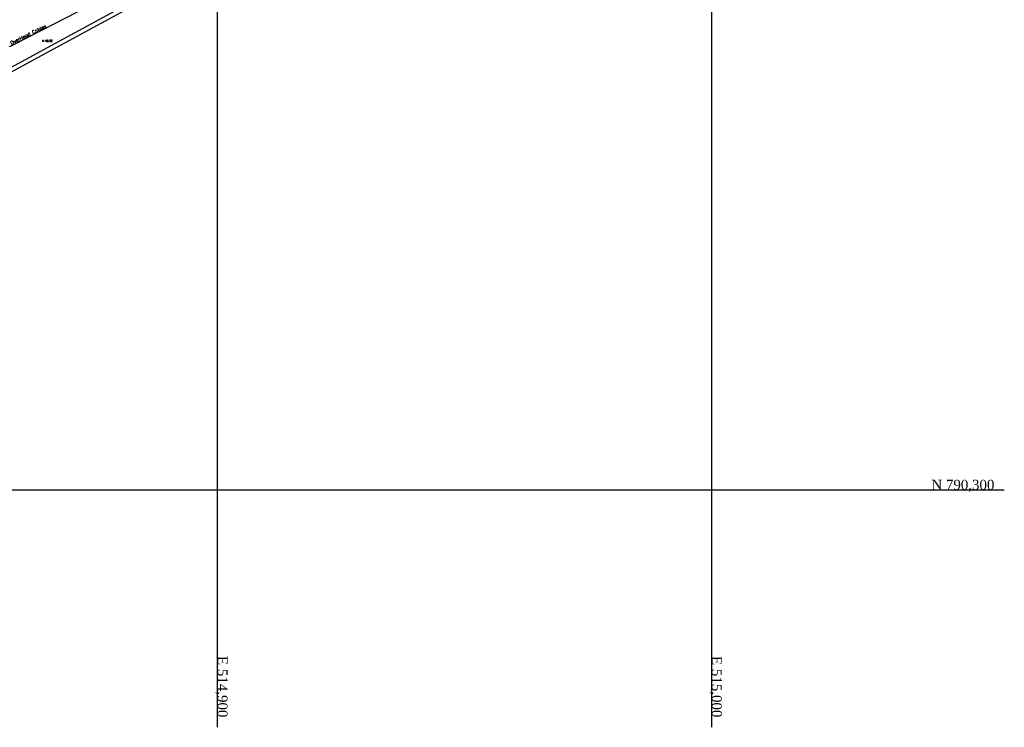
# Model space of a CAD drawing. Header units: metres. Extents: x 514577 to 515059, y 790252 to 790648.
# Tile 16 of 26: x 514860 to 515059, y 790252 to 790395. Entities that reach past the tile are written whole.
import ezdxf
from ezdxf.enums import TextEntityAlignment as Align

# ---------------------------------------------------------------- set-up
doc = ezdxf.new("R2010")
doc.units = ezdxf.units.M
doc.header["$LTSCALE"] = 0.3
doc.linetypes.add('0', pattern=[48, 16, 16, 16])
doc.linetypes.add('PHANTOM', pattern=[63.5, 31.75, -6.35, 6.35, -6.35, 6.35, -6.35])
doc.layers.get('0').update_dxf_attribs({"linetype": 'CONTINUOUS'})
for name, color, linetype in [('GRID', 9, 'CONTINUOUS'), ('OVERHEADCABLES', 242, 'PHANTOM'), ('PNTTXT', 7, 'CONTINUOUS'), ('TEXT', 7, '0'), ('WALL', 4, 'CONTINUOUS'), ('WALL_PNTS', 7, 'CONTINUOUS')]:
    doc.layers.add(name, color=color, linetype=linetype)
doc.styles.add('NORMAL', font='romans.shx')
doc.styles.add('PTXT', font='romans')
doc.styles.get("Standard").update_dxf_attribs({"font": 'romantic.ttf', "height": 1})

# ---------------------------------------------------------------- blocks, each defined once
blk = doc.blocks.new('SPT9')
at = {"color": 0, "linetype": 'Continuous'}
for p, q in [((-0.5, 0), (0.5, 0)), ((0, -0.5), (0, 0.5))]:
    blk.add_line(p, q, dxfattribs=at)

msp = doc.modelspace()

# ---------------------------------------------------------------- linework, layer by layer
at = {"layer": 'GRID'}
for p, q in [((514900, 790251.93), (514900, 790647.9)), ((515000, 790251.93), (515000, 790647.9)), ((514577.3, 790300), (515059.15, 790300))]:
    msp.add_line(p, q, dxfattribs=at)
at = {"layer": 'OVERHEADCABLES', "linetype": '0'}
msp.add_lwpolyline([(514790.01, 790352.09), (514828.96, 790371.97), (514851.61, 790386.4), (514874.14, 790397.97), (514913.64, 790420.77), (514909.19, 790449.33), (514887.71, 790476.51), (514878.95, 790491.25), (514864.12, 790526.22)], dxfattribs=at)
at = {"layer": 'WALL', "elevation": 38.97}
msp.add_lwpolyline([(514925.97, 790483.83), (514939.89, 790491.63), (514953.24, 790499.2), (514961.7, 790483.05), (514971.06, 790465), (514978.97, 790449.8), (514958.01, 790438.61), (514939.43, 790428.69), (514922.4, 790419.51), (514912.78, 790414.29), (514904.64, 790409.9), (514889.16, 790401.35), (514865.88, 790388.64), (514851.09, 790380.64), (514833.73, 790371.23), (514809.04, 790357.85), (514788.68, 790346.81), (514781.21, 790342.73), (514765.76, 790371)], dxfattribs=at)
at = {"layer": 'WALL', "color": 4}
msp.add_polyline3d([(514926.36, 790483.13, 39.6), (514940.28, 790490.93, 39.91), (514952.92, 790498.1, 40.23), (514960.99, 790482.68, 40.08), (514970.35, 790464.63, 40.52), (514977.89, 790450.13, 40.59), (514957.63, 790439.32, 40.42), (514939.05, 790429.4, 40.21), (514922.02, 790420.21, 40.31), (514912.4, 790415, 40.55), (514904.25, 790410.6, 40.42), (514888.77, 790402.05, 40.3), (514865.5, 790389.35, 40.22), (514850.71, 790381.34, 40.28), (514833.35, 790371.94, 40.28), (514808.64, 790358.55, 45.46)], dxfattribs=at)
at = {"layer": 'WALL_PNTS'}
msp.add_point((514864.72, 790390.77, 40.22), dxfattribs=at)

# ---------------------------------------------------------------- block references
at = {"layer": 'WALL_PNTS', "xscale": 0.4, "yscale": 0.4, "zscale": 0.4}
msp.add_blockref('SPT9', (514864.72, 790390.77, 40.22), dxfattribs=at)

# ---------------------------------------------------------------- texts
at = {"layer": 'GRID'}
msp.add_text('N 790,300', height=2, dxfattribs=at).set_placement((515057.15, 790300), align=Align.RIGHT)
for s, p in [('E 514,900', (514900, 790253.93)), ('E 515,000', (515000, 790253.93))]:
    msp.add_text(s, height=2, rotation=270, dxfattribs=at).set_placement(p, align=Align.RIGHT)
at = {"layer": 'PNTTXT', "style": 'PTXT'}
msp.add_text('40.22', height=0.4, dxfattribs=at).set_placement((514865.05, 790390.77), align=Align.MIDDLE_LEFT)
at = {"layer": 'TEXT', "insert": (514857.96, 790390.62, 36.69), "char_height": 0.7, "attachment_point": 1, "rotation": 26.2883, "style": 'NORMAL'}
msp.add_mtext_dynamic_manual_height_columns('OverHead Cables', width=10.5839, gutter_width=5, heights=[0], dxfattribs=at)

doc.saveas('drawing.dxf')
